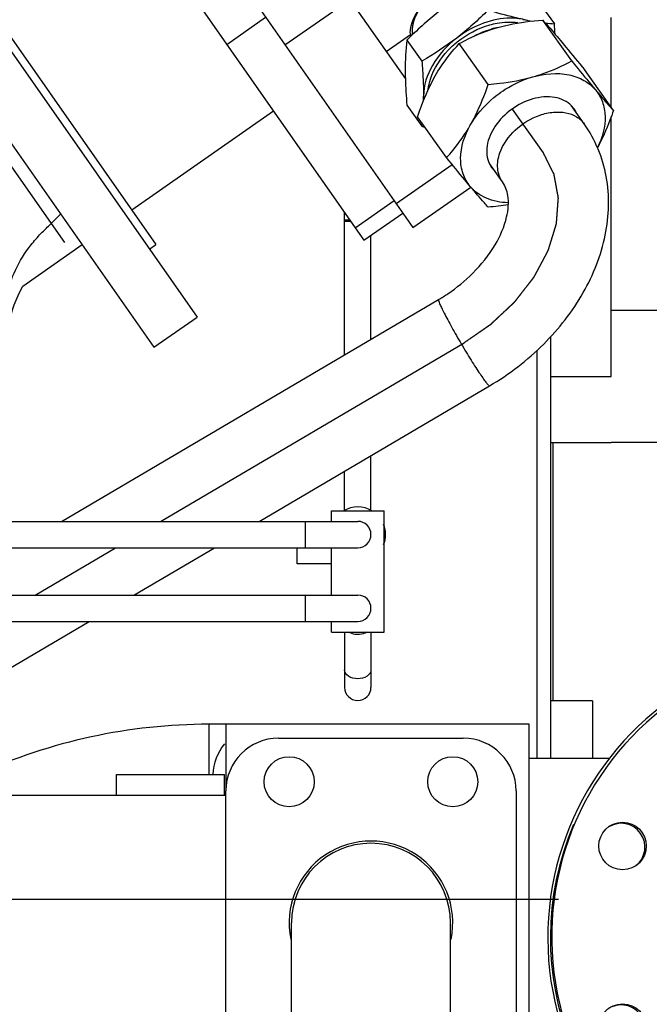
# Model space of a CAD drawing. Header units: millimetres. Extents: x 0 to 1189, y 0 to 841.
# Tile 143 of 158: x 1005 to 1015, y 603 to 618. Entities that reach past the tile are written whole.
import ezdxf

# ---------------------------------------------------------------- set-up
doc = ezdxf.new("R2010")
doc.units = ezdxf.units.MM
doc.header["$LTSCALE"] = 65.395
doc.linetypes.add('CENTER', pattern=[0.6, 0.375, -0.075, 0.075, -0.075])
for name, color, linetype in [('0006_415900_61_SIMPLE_X_ABL656', 7, 'CONTINUOUS'), ('0006_415900_61_T49_SIMPLE_PBL660', 7, 'CONTINUOUS'), ('1907_060000_TLKGS_KGS_V_ABL517', 7, 'CONTINUOUS'), ('1907_061000_TLKGS_KGS_V_ABL518', 7, 'CONTINUOUS'), ('1907_153200_17_ABL484', 7, 'CONTINUOUS'), ('1907_153200_24_ABL582', 7, 'CONTINUOUS'), ('1907_153200_77_ABL579', 7, 'CONTINUOUS'), ('1907_153200_77_T2_PBL610', 7, 'CONTINUOUS'), ('1907_644000_03_SIMPLE1_T1_X_PBL676', 7, 'CONTINUOUS'), ('1907_644000_03_SIMPLE1_X_ABL675', 7, 'CONTINUOUS'), ('1907_765000_04_SIMPLE_A_ABL655', 7, 'CONTINUOUS'), ('1907_833000_31_SIMPLE1_C#AF0_ABL686', 7, 'CONTINUOUS'), ('1907_833000_31_SIMPLE1_T2_C_PBL702', 7, 'CONTINUOUS'), ('1907_842000_17_SIMPLE1_H_ABL540', 7, 'CONTINUOUS'), ('1907_842000_17_SIMPLE1_T1_H_PBL541', 7, 'CONTINUOUS'), ('1907_842000_17_SIMPLE1_T2_H_PBL1486', 7, 'CONTINUOUS'), ('1997_000000_TLKGS_MARKETING_ABL455', 7, 'CONTINUOUS'), ('1997_030000_TLKGS_V_ABL456', 7, 'CONTINUOUS'), ('1997_100000_TLKGS_V_ABL457', 7, 'CONTINUOUS'), ('1997_111000_12_SIMPLE1_D_ABL532', 7, 'CONTINUOUS'), ('1997_111000_12_SIMPLE1_T1_D_PBL533', 7, 'CONTINUOUS'), ('1997_111200_08_SIMPLE1_A_ABL554', 7, 'CONTINUOUS'), ('1997_111200_08_SIMPLE1_T6_A_PBL587', 7, 'CONTINUOUS'), ('1997_111200_08_SIMPLE1_T9_A_PBL584', 7, 'CONTINUOUS'), ('1997_200000_TLKGS_V_ABL639', 7, 'CONTINUOUS'), ('1997_252000_06_SIMPLE1_T1_X_PBL641', 7, 'CONTINUOUS'), ('1997_252000_06_SIMPLE1_X_ABL640', 7, 'CONTINUOUS'), ('1997_800000_TLKGS_V_ABL685', 7, 'CONTINUOUS'), ('9M32C_GENSET_GENERATOR_ABL496', 7, 'CONTINUOUS'), ('9M32C_GENSET_GENERATOR_T1_PBL497', 7, 'CONTINUOUS'), ('9M32C_GENSET_KPL_VERROHRUNG_ABL407', 7, 'CONTINUOUS'), ('BOGEN-S-2D-90-60_3X2_9_PBL633', 7, 'CONTINUOUS'), ('D3870-A2-S-38_PBL723', 7, 'CONTINUOUS'), ('EN1092-1-01A-DN100-PN16_PBL1485', 7, 'CONTINUOUS'), ('I8434-1-SDS-S38A-G1_PBL722', 7, 'CONTINUOUS'), ('links_13_VBL404', 7, 'CONTINUOUS'), ('RICKMEIER_FZ7-6201_427626_TS80_PBL630', 7, 'CONTINUOUS')]:
    doc.layers.add(name, color=color, linetype=linetype)

# ---------------------------------------------------------------- blocks, each defined once
blk = doc.blocks.new('EN1092-1-01A-DN100-PN16_PBL1485', base_point=(1017.807, 603.87))
at = {"layer": 'EN1092-1-01A-DN100-PN16_PBL1485', "color": 7, "linetype": 'Continuous'}
for centre in [(1016.073, 607.553), (1018.828, 607.553), (1014.124, 605.604), (1014.124, 602.849)]:
    blk.add_circle(centre, 0.36, dxfattribs=at)
for radius, start, end in [(4.4, 51.0718, 245.8004), (2.32, 320.3097, 219.8506), (4.4, 294.1996, 308.9282)]:
    blk.add_arc((1017.45, 604.227), radius, start, end, dxfattribs=at)
blk = doc.blocks.new('1907_153200_17_ABL484', base_point=(1005.19, 587.83))
at = {"layer": 'EN1092-1-01A-DN100-PN16_PBL1485'}
blk.add_blockref('EN1092-1-01A-DN100-PN16_PBL1485', (1017.807, 603.87), dxfattribs=at)
blk = doc.blocks.new('1907_153200_77_T2_PBL610', base_point=(987.191, 606.429))
at = {"layer": '1907_153200_77_T2_PBL610', "color": 7, "linetype": 'Continuous'}
for p, q in [((1013.543, 616.559), (1013.35, 616.832)), ((1012.303, 615.68), (1012.106, 615.957)), ((1005.619, 610.529), (1011.336, 613.895)), ((1008.615, 610.529), (1012.107, 612.585)), ((1006.716, 609.411), (1007.936, 610.129)), ((1003.209, 607.346), (1006.037, 609.011))]:
    blk.add_line(p, q, dxfattribs=at)
at = {"layer": '1907_153200_77_T2_PBL610', "color": 2, "linetype": 'CENTER'}
for p, q in [((1012.923, 616.119), (1012.454, 616.781)), ((1007.117, 610.529), (1011.722, 613.24)), ((1005.219, 609.411), (1006.438, 610.129))]:
    blk.add_line(p, q, dxfattribs=at)
at = {"layer": '1907_153200_77_T2_PBL610', "color": 9, "linetype": 'Continuous'}
blk.add_line((1012.107, 612.585), (1012.107, 612.585), dxfattribs=at)
at = {"layer": '1907_153200_77_T2_PBL610', "color": 7, "linetype": 'Continuous'}
blk.add_arc((1010.015, 616.142), 4.127, 300.4711, 314.9046, dxfattribs=at)
at = {"layer": '1907_153200_77_T2_PBL610', "color": 9, "linetype": 'Continuous'}
for points, knots in [([(1012.265, 616.119), (1012.311, 616.25), (1012.484, 616.492), (1012.794, 616.682), (1013.069, 616.745), (1013.261, 616.739), (1013.428, 616.679), (1013.512, 616.602), (1013.543, 616.559)], [0, 0, 0, 0, 0.262437, 0.5401, 0.671187, 0.791072, 0.899348, 1, 1, 1, 1]), ([(1012.303, 615.68), (1012.262, 615.738), (1012.211, 615.889), (1012.238, 616.043), (1012.265, 616.119)], [0, 0, 0, 0, 0.471196, 1, 1, 1, 1]), ([(1011.336, 613.895), (1011.331, 613.892), (1011.34, 613.865), (1011.351, 613.83), (1011.382, 613.764), (1011.423, 613.683), (1011.475, 613.582), (1011.56, 613.426), (1011.678, 613.221), (1011.8, 613.018), (1011.896, 612.867), (1011.959, 612.771), (1012.012, 612.694), (1012.055, 612.634), (1012.083, 612.604), (1012.1, 612.583), (1012.107, 612.585)], [0, 0, 0, 0, 0.011114, 0.039682, 0.085474, 0.146899, 0.221677, 0.306996, 0.496071, 0.685762, 0.771828, 0.847612, 0.910261, 0.957446, 0.987509, 1, 1, 1, 1])]:
    blk.add_open_spline(points, degree=3, knots=knots, dxfattribs=at)
at = {"layer": '1907_153200_77_T2_PBL610', "color": 7, "linetype": 'Continuous'}
for points, knots in [([(1012.928, 613.219), (1013.16, 613.451), (1013.56, 613.962), (1013.911, 614.845), (1013.941, 615.762), (1013.71, 616.323), (1013.543, 616.559)], [0, 0, 0, 0, 0.268212, 0.522519, 0.764342, 1, 1, 1, 1]), ([(1011.853, 614.294), (1011.983, 614.423), (1012.195, 614.688), (1012.376, 615.099), (1012.41, 615.44), (1012.346, 615.619), (1012.303, 615.68)], [0, 0, 0, 0, 0.353615, 0.646874, 0.856865, 1, 1, 1, 1]), ([(1011.336, 613.895), (1011.383, 613.923), (1011.568, 614.039), (1011.738, 614.179), (1011.853, 614.294)], [0, 0, 0, 0, 0.251984, 1, 1, 1, 1])]:
    blk.add_open_spline(points, degree=3, knots=knots, dxfattribs=at)
at = {"layer": '1907_153200_77_T2_PBL610', "color": 2, "linetype": 'CENTER'}
blk.add_open_spline([(1011.722, 613.24), (1011.756, 613.263), (1011.806, 613.298), (1011.874, 613.345), (1011.925, 613.38), (1011.967, 613.409), (1012.001, 613.433), (1012.026, 613.45), (1012.051, 613.468), (1012.073, 613.483), (1012.089, 613.494), (1012.1, 613.502), (1012.108, 613.507), (1012.115, 613.512), (1012.12, 613.515), (1012.124, 613.518), (1012.126, 613.519), (1012.128, 613.52), (1012.129, 613.522), (1012.131, 613.524), (1012.134, 613.527), (1012.139, 613.531), (1012.144, 613.536), (1012.152, 613.543), (1012.161, 613.552), (1012.176, 613.566), (1012.195, 613.584), (1012.218, 613.605), (1012.24, 613.626), (1012.271, 613.655), (1012.308, 613.69), (1012.346, 613.725), (1012.376, 613.753), (1012.399, 613.775), (1012.421, 613.796), (1012.44, 613.813), (1012.455, 613.828), (1012.465, 613.836), (1012.472, 613.843), (1012.478, 613.849), (1012.482, 613.853), (1012.486, 613.856), (1012.488, 613.858), (1012.489, 613.859), (1012.49, 613.861), (1012.492, 613.863), (1012.494, 613.866), (1012.498, 613.871), (1012.503, 613.877), (1012.509, 613.885), (1012.517, 613.895), (1012.529, 613.91), (1012.544, 613.93), (1012.563, 613.954), (1012.581, 613.977), (1012.605, 614.009), (1012.636, 614.048), (1012.667, 614.088), (1012.691, 614.119), (1012.71, 614.143), (1012.728, 614.166), (1012.743, 614.186), (1012.756, 614.202), (1012.763, 614.212), (1012.769, 614.22), (1012.774, 614.225), (1012.778, 614.23), (1012.78, 614.234), (1012.782, 614.236), (1012.783, 614.237), (1012.784, 614.239), (1012.785, 614.241), (1012.787, 614.245), (1012.79, 614.25), (1012.793, 614.256), (1012.798, 614.264), (1012.803, 614.275), (1012.812, 614.291), (1012.823, 614.312), (1012.837, 614.337), (1012.85, 614.362), (1012.868, 614.396), (1012.89, 614.438), (1012.912, 614.479), (1012.93, 614.513), (1012.944, 614.538), (1012.957, 614.563), (1012.968, 614.584), (1012.977, 614.6), (1012.983, 614.611), (1012.987, 614.619), (1012.99, 614.625), (1012.993, 614.631), (1012.995, 614.634), (1012.996, 614.636), (1012.997, 614.638), (1012.998, 614.639), (1012.998, 614.642), (1012.999, 614.645), (1013.001, 614.651), (1013.003, 614.657), (1013.006, 614.665), (1013.009, 614.676), (1013.014, 614.693), (1013.02, 614.714), (1013.028, 614.739), (1013.036, 614.765), (1013.046, 614.798), (1013.059, 614.841), (1013.072, 614.883), (1013.083, 614.917), (1013.09, 614.942), (1013.098, 614.967), (1013.105, 614.989), (1013.11, 615.006), (1013.113, 615.016), (1013.116, 615.025), (1013.118, 615.031), (1013.119, 615.036), (1013.12, 615.04), (1013.121, 615.042), (1013.122, 615.044), (1013.122, 615.045), (1013.122, 615.047), (1013.122, 615.051), (1013.123, 615.056), (1013.123, 615.062), (1013.124, 615.07), (1013.124, 615.08), (1013.126, 615.097), (1013.127, 615.117), (1013.129, 615.142), (1013.131, 615.166), (1013.133, 615.199), (1013.136, 615.24), (1013.139, 615.281), (1013.142, 615.314), (1013.144, 615.338), (1013.145, 615.359), (1013.146, 615.375), (1013.147, 615.388), (1013.148, 615.4), (1013.149, 615.41), (1013.15, 615.418), (1013.15, 615.424), (1013.151, 615.429), (1013.151, 615.433), (1013.151, 615.435), (1013.151, 615.437), (1013.151, 615.438), (1013.15, 615.44), (1013.15, 615.443), (1013.149, 615.448), (1013.148, 615.454), (1013.147, 615.461), (1013.145, 615.471), (1013.143, 615.482), (1013.141, 615.493), (1013.138, 615.509), (1013.134, 615.527), (1013.13, 615.55), (1013.125, 615.58), (1013.118, 615.618), (1013.111, 615.656), (1013.105, 615.686), (1013.101, 615.709), (1013.098, 615.728), (1013.095, 615.743), (1013.093, 615.755), (1013.091, 615.766), (1013.089, 615.775), (1013.087, 615.783), (1013.086, 615.789), (1013.085, 615.793), (1013.085, 615.797), (1013.085, 615.799), (1013.084, 615.8), (1013.084, 615.801), (1013.083, 615.803), (1013.081, 615.806), (1013.079, 615.81), (1013.077, 615.815), (1013.073, 615.822), (1013.069, 615.83), (1013.064, 615.84), (1013.059, 615.85), (1013.052, 615.863), (1013.044, 615.88), (1013.034, 615.9), (1013.02, 615.926), (1013.004, 615.96), (1012.983, 616), (1012.957, 616.053), (1012.936, 616.093), (1012.923, 616.119)], degree=3, knots=[0, 0, 0, 0, 0.03125, 0.046875, 0.0625, 0.078125, 0.085938, 0.09375, 0.101562, 0.109375, 0.113281, 0.117188, 0.119141, 0.121094, 0.123047, 0.124023, 0.124512, 0.125, 0.125488, 0.125977, 0.126953, 0.128906, 0.130859, 0.132812, 0.136719, 0.140625, 0.148438, 0.15625, 0.164062, 0.171875, 0.1875, 0.203125, 0.210938, 0.21875, 0.226562, 0.234375, 0.238281, 0.242188, 0.244141, 0.246094, 0.248047, 0.249023, 0.249512, 0.25, 0.250488, 0.250977, 0.251953, 0.253906, 0.255859, 0.257812, 0.261719, 0.265625, 0.273438, 0.28125, 0.289062, 0.296875, 0.3125, 0.328125, 0.335938, 0.34375, 0.351562, 0.359375, 0.363281, 0.367188, 0.369141, 0.371094, 0.373047, 0.374023, 0.374512, 0.375, 0.375488, 0.375977, 0.376953, 0.378906, 0.380859, 0.382812, 0.386719, 0.390625, 0.398438, 0.40625, 0.414062, 0.421875, 0.4375, 0.453125, 0.460938, 0.46875, 0.476562, 0.484375, 0.488281, 0.492188, 0.494141, 0.496094, 0.498047, 0.499023, 0.499512, 0.5, 0.500488, 0.500977, 0.501953, 0.503906, 0.505859, 0.507812, 0.511719, 0.515625, 0.523438, 0.53125, 0.539062, 0.546875, 0.5625, 0.578125, 0.585938, 0.59375, 0.601562, 0.609375, 0.613281, 0.617188, 0.619141, 0.621094, 0.623047, 0.624023, 0.624512, 0.625, 0.625488, 0.625977, 0.626953, 0.628906, 0.630859, 0.632812, 0.636719, 0.640625, 0.648438, 0.65625, 0.664062, 0.671875, 0.6875, 0.703125, 0.710938, 0.71875, 0.726562, 0.730469, 0.734375, 0.738281, 0.742188, 0.744141, 0.746094, 0.748047, 0.749023, 0.749512, 0.75, 0.750488, 0.750977, 0.751953, 0.753906, 0.755859, 0.757812, 0.761719, 0.765625, 0.769531, 0.773438, 0.78125, 0.789062, 0.796875, 0.8125, 0.828125, 0.835938, 0.84375, 0.851562, 0.855469, 0.859375, 0.863281, 0.867188, 0.869141, 0.871094, 0.873047, 0.874023, 0.874512, 0.875, 0.875488, 0.875977, 0.876953, 0.878906, 0.880859, 0.882812, 0.886719, 0.890625, 0.894531, 0.898438, 0.90625, 0.914062, 0.921875, 0.9375, 0.953125, 0.96875, 1, 1, 1, 1], dxfattribs=at)
blk = doc.blocks.new('I8434-1-SDS-S38A-G1_PBL722', base_point=(1011.965, 617.581))
at = {"layer": 'I8434-1-SDS-S38A-G1_PBL722', "color": 7, "linetype": 'Continuous'}
for p, q in [((1011.859, 618.606), (1012.086, 618.286)), ((1012.943, 618.283), (1013.09, 618.077)), ((1010.855, 617.83), (1011.082, 617.51)), ((1010.855, 616.845), (1011.082, 616.525))]:
    blk.add_line(p, q, dxfattribs=at)
at = {"layer": 'I8434-1-SDS-S38A-G1_PBL722', "color": 2, "linetype": 'Continuous'}
blk.add_line((1011.212, 618.47), (1011.208, 618.468), dxfattribs=at)
at = {"layer": 'I8434-1-SDS-S38A-G1_PBL722', "color": 9, "linetype": 'Continuous'}
for centre, radius, start, end in [((1012.445, 616.885), 1.156, 102.836, 105.7834), ((1012.434, 616.933), 1.106, 100.3273, 102.8344)]:
    blk.add_arc(centre, radius, start, end, dxfattribs=at)
at = {"layer": 'I8434-1-SDS-S38A-G1_PBL722', "color": 7, "linetype": 'Continuous'}
for centre, radius, start, end in [((1012.457, 617.39), 0.772, 70.9616, 78.3144), ((1013.411, 621.977), 3.914, 258.2338, 260.4695), ((1013.434, 622.232), 4.169, 263.3664, 265.2626), ((1004.373, 617.337), 8.748, 3.8189, 4.8499), ((1011.325, 617.937), 0.418, 179.9542, 186.7973), ((1014.925, 617.376), 4.096, 173.6291, 180.0322), ((1006.792, 616.981), 4.315, 359.0354, 0.0044), ((1011.811, 616.981), 0.705, 179.9835, 183.942), ((1006.69, 617.012), 4.419, 353.674, 354.2498), ((1013.62, 624.675), 8.537, 252.6995, 253.0226)]:
    blk.add_arc(centre, radius, start, end, dxfattribs=at)
for points, knots in [([(1010.906, 617.937), (1010.906, 618.084), (1011.059, 618.39), (1011.333, 618.568), (1011.491, 618.617)], [0, 0, 0, 0, 0.469401, 1, 1, 1, 1]), ([(1011.491, 618.617), (1011.596, 618.651), (1011.765, 618.669), (1011.959, 618.595), (1012.03, 618.53), (1012.056, 618.493)], [0, 0, 0, 0, 0.542339, 0.779103, 1, 1, 1, 1]), ([(1012.613, 618.146), (1012.534, 618.162), (1012.177, 618.183), (1011.825, 618.029), (1011.609, 617.862)], [0, 0, 0, 0, 0.228629, 1, 1, 1, 1]), ([(1012.613, 618.146), (1012.57, 618.155), (1012.393, 618.194), (1012.218, 618.245), (1012.086, 618.286)], [0, 0, 0, 0, 0.240234, 1, 1, 1, 1]), ([(1011.609, 617.862), (1011.463, 617.749), (1011.222, 617.488), (1011.107, 617.143), (1011.107, 616.981)], [0, 0, 0, 0, 0.534426, 1, 1, 1, 1]), ([(1011.082, 617.51), (1011.085, 617.464), (1011.099, 617.288), (1011.107, 617.112), (1011.107, 616.981)], [0, 0, 0, 0, 0.260062, 1, 1, 1, 1]), ([(1010.829, 617.373), (1010.829, 617.331), (1010.832, 617.155), (1010.843, 616.979), (1010.855, 616.845)], [0, 0, 0, 0, 0.238716, 1, 1, 1, 1])]:
    blk.add_open_spline(points, degree=3, knots=knots, dxfattribs=at)
for points in [[(1011.859, 618.606), (1011.676, 618.499), (1011.499, 618.383), (1011.331, 618.254)], [(1011.331, 618.254), (1011.163, 618.124), (1011.005, 617.98), (1010.855, 617.83)], [(1012.086, 618.286), (1011.935, 618.135), (1011.777, 617.992), (1011.609, 617.862)], [(1011.609, 617.862), (1011.442, 617.733), (1011.264, 617.616), (1011.082, 617.51)]]:
    blk.add_open_spline(points, degree=3, dxfattribs=at)
at = {"layer": 'I8434-1-SDS-S38A-G1_PBL722', "color": 2, "linetype": 'Continuous'}
for points, knots in [([(1011.49, 618.613), (1011.488, 618.612), (1011.483, 618.611), (1011.478, 618.609), (1011.474, 618.608), (1011.472, 618.607), (1011.47, 618.607), (1011.467, 618.606), (1011.464, 618.605), (1011.461, 618.604), (1011.459, 618.603), (1011.457, 618.603), (1011.455, 618.602), (1011.452, 618.601), (1011.448, 618.6), (1011.445, 618.599), (1011.443, 618.598), (1011.441, 618.597), (1011.44, 618.597), (1011.439, 618.596), (1011.436, 618.595), (1011.432, 618.594), (1011.429, 618.593), (1011.428, 618.592)], [0, 0, 0, 0, 0.125, 0.25, 0.28125, 0.3125, 0.34375, 0.375, 0.4375, 0.46875, 0.5, 0.53125, 0.5625, 0.625, 0.6875, 0.75, 0.78125, 0.8125, 0.828125, 0.84375, 0.875, 0.9375, 1, 1, 1, 1]), ([(1011.553, 618.627), (1011.55, 618.627), (1011.546, 618.626), (1011.54, 618.625), (1011.536, 618.624), (1011.535, 618.624), (1011.533, 618.623), (1011.53, 618.623), (1011.527, 618.622), (1011.524, 618.621), (1011.522, 618.621), (1011.52, 618.621), (1011.518, 618.62), (1011.513, 618.619), (1011.509, 618.618), (1011.506, 618.617), (1011.504, 618.617), (1011.503, 618.616), (1011.501, 618.616), (1011.499, 618.615), (1011.495, 618.614), (1011.492, 618.613), (1011.49, 618.613)], [0, 0, 0, 0, 0.125, 0.25, 0.28125, 0.3125, 0.34375, 0.375, 0.4375, 0.46875, 0.5, 0.53125, 0.5625, 0.625, 0.75, 0.78125, 0.8125, 0.828125, 0.84375, 0.875, 0.9375, 1, 1, 1, 1]), ([(1011.851, 618.602), (1011.846, 618.604), (1011.835, 618.608), (1011.823, 618.612), (1011.815, 618.615), (1011.811, 618.616), (1011.809, 618.617), (1011.806, 618.618), (1011.801, 618.619), (1011.794, 618.621), (1011.785, 618.623), (1011.776, 618.626), (1011.769, 618.627), (1011.764, 618.629), (1011.761, 618.629), (1011.758, 618.63), (1011.754, 618.63), (1011.745, 618.632), (1011.734, 618.633), (1011.723, 618.635), (1011.717, 618.635), (1011.714, 618.636), (1011.712, 618.636), (1011.709, 618.636), (1011.706, 618.636), (1011.701, 618.637), (1011.69, 618.637), (1011.678, 618.637), (1011.669, 618.638), (1011.665, 618.638), (1011.662, 618.638), (1011.659, 618.638), (1011.653, 618.638), (1011.645, 618.637), (1011.635, 618.637), (1011.625, 618.636), (1011.617, 618.636), (1011.611, 618.636), (1011.608, 618.635), (1011.604, 618.635), (1011.6, 618.634), (1011.593, 618.633), (1011.584, 618.632), (1011.57, 618.63), (1011.56, 618.628), (1011.553, 618.627)], [0, 0, 0, 0, 0.0625, 0.125, 0.140625, 0.15625, 0.164062, 0.171875, 0.1875, 0.21875, 0.25, 0.28125, 0.3125, 0.328125, 0.335938, 0.34375, 0.359375, 0.375, 0.4375, 0.46875, 0.484375, 0.492188, 0.5, 0.507812, 0.515625, 0.53125, 0.5625, 0.625, 0.640625, 0.65625, 0.664062, 0.671875, 0.6875, 0.71875, 0.75, 0.78125, 0.8125, 0.828125, 0.835938, 0.84375, 0.859375, 0.875, 0.90625, 0.9375, 1, 1, 1, 1]), ([(1011.208, 618.468), (1011.205, 618.465), (1011.199, 618.46), (1011.191, 618.454), (1011.186, 618.45), (1011.183, 618.447), (1011.18, 618.444), (1011.176, 618.441), (1011.17, 618.435), (1011.163, 618.43), (1011.157, 618.424), (1011.151, 618.418), (1011.145, 618.412), (1011.139, 618.407), (1011.134, 618.402), (1011.13, 618.398), (1011.124, 618.392), (1011.118, 618.386), (1011.112, 618.38), (1011.107, 618.374), (1011.1, 618.366), (1011.093, 618.358), (1011.087, 618.352), (1011.08, 618.342), (1011.073, 618.335), (1011.068, 618.328)], [0, 0, 0, 0, 0.0625, 0.125, 0.15625, 0.171875, 0.1875, 0.21875, 0.25, 0.3125, 0.34375, 0.375, 0.4375, 0.46875, 0.5, 0.53125, 0.5625, 0.625, 0.65625, 0.6875, 0.75, 0.8125, 0.84375, 0.875, 1, 1, 1, 1]), ([(1011.395, 618.579), (1011.392, 618.577), (1011.384, 618.574), (1011.375, 618.57), (1011.368, 618.567), (1011.364, 618.565), (1011.36, 618.563), (1011.355, 618.56), (1011.347, 618.556), (1011.339, 618.552), (1011.331, 618.548), (1011.323, 618.544), (1011.316, 618.539), (1011.308, 618.535), (1011.302, 618.532), (1011.296, 618.528), (1011.288, 618.523), (1011.281, 618.519), (1011.273, 618.514), (1011.266, 618.509), (1011.256, 618.503), (1011.247, 618.496), (1011.239, 618.491), (1011.232, 618.485), (1011.223, 618.479), (1011.215, 618.473), (1011.212, 618.47)], [0, 0, 0, 0, 0.0625, 0.125, 0.15625, 0.171875, 0.1875, 0.21875, 0.25, 0.3125, 0.34375, 0.375, 0.4375, 0.46875, 0.5, 0.53125, 0.5625, 0.625, 0.65625, 0.6875, 0.75, 0.8125, 0.84375, 0.875, 0.9375, 1, 1, 1, 1]), ([(1011.428, 618.592), (1011.427, 618.592), (1011.426, 618.592), (1011.425, 618.591), (1011.424, 618.591), (1011.423, 618.59), (1011.422, 618.59), (1011.42, 618.589), (1011.417, 618.588), (1011.411, 618.586), (1011.404, 618.583), (1011.398, 618.58), (1011.395, 618.579)], [0, 0, 0, 0, 0.0625, 0.125, 0.15625, 0.1875, 0.21875, 0.25, 0.375, 0.5, 0.75, 1, 1, 1, 1]), ([(1011.068, 618.328), (1011.067, 618.327), (1011.065, 618.325), (1011.063, 618.322), (1011.061, 618.319), (1011.06, 618.317), (1011.058, 618.315), (1011.056, 618.313), (1011.055, 618.311), (1011.053, 618.309), (1011.052, 618.306), (1011.05, 618.304), (1011.048, 618.302), (1011.046, 618.299), (1011.045, 618.297), (1011.044, 618.295), (1011.042, 618.292), (1011.04, 618.289), (1011.038, 618.286), (1011.036, 618.284), (1011.035, 618.283), (1011.034, 618.281), (1011.033, 618.279), (1011.032, 618.277), (1011.031, 618.276), (1011.03, 618.275), (1011.028, 618.272), (1011.025, 618.268), (1011.023, 618.265), (1011.022, 618.263)], [0, 0, 0, 0, 0.0625, 0.125, 0.15625, 0.1875, 0.21875, 0.25, 0.28125, 0.3125, 0.34375, 0.375, 0.4375, 0.46875, 0.5, 0.53125, 0.5625, 0.625, 0.65625, 0.6875, 0.71875, 0.75, 0.78125, 0.8125, 0.828125, 0.84375, 0.875, 0.9375, 1, 1, 1, 1]), ([(1010.997, 618.219), (1010.994, 618.212), (1010.988, 618.2), (1010.982, 618.185), (1010.977, 618.175), (1010.975, 618.171), (1010.974, 618.168), (1010.972, 618.165), (1010.97, 618.159), (1010.968, 618.151), (1010.964, 618.141), (1010.961, 618.131), (1010.958, 618.123), (1010.956, 618.118), (1010.955, 618.114), (1010.954, 618.111), (1010.953, 618.107), (1010.951, 618.097), (1010.948, 618.086), (1010.945, 618.075), (1010.944, 618.069), (1010.943, 618.066), (1010.942, 618.063), (1010.942, 618.061), (1010.942, 618.058), (1010.941, 618.052), (1010.94, 618.041), (1010.938, 618.03), (1010.937, 618.02), (1010.936, 618.016), (1010.936, 618.013), (1010.936, 618.01), (1010.936, 618.005), (1010.936, 617.997), (1010.936, 617.988), (1010.936, 617.978), (1010.936, 617.971), (1010.936, 617.965), (1010.936, 617.962), (1010.936, 617.959), (1010.936, 617.955), (1010.937, 617.949), (1010.938, 617.941), (1010.94, 617.929), (1010.941, 617.92), (1010.942, 617.914)], [0, 0, 0, 0, 0.0625, 0.125, 0.140625, 0.15625, 0.164062, 0.171875, 0.1875, 0.21875, 0.25, 0.28125, 0.3125, 0.328125, 0.335938, 0.34375, 0.359375, 0.375, 0.4375, 0.46875, 0.484375, 0.492188, 0.5, 0.507812, 0.515625, 0.53125, 0.5625, 0.625, 0.640625, 0.65625, 0.664062, 0.671875, 0.6875, 0.71875, 0.75, 0.78125, 0.8125, 0.828125, 0.835938, 0.84375, 0.859375, 0.875, 0.90625, 0.9375, 1, 1, 1, 1]), ([(1011.022, 618.263), (1011.02, 618.26), (1011.018, 618.255), (1011.015, 618.25), (1011.013, 618.248), (1011.012, 618.246), (1011.011, 618.244), (1011.01, 618.243), (1011.009, 618.241), (1011.008, 618.239), (1011.007, 618.237), (1011.006, 618.235), (1011.005, 618.233), (1011.004, 618.232), (1011.004, 618.231), (1011.003, 618.23), (1011.002, 618.228), (1011.002, 618.227), (1011, 618.225), (1010.999, 618.222), (1010.998, 618.22), (1010.997, 618.219)], [0, 0, 0, 0, 0.25, 0.3125, 0.375, 0.4375, 0.46875, 0.5, 0.53125, 0.5625, 0.625, 0.65625, 0.6875, 0.71875, 0.75, 0.78125, 0.8125, 0.84375, 0.875, 0.9375, 1, 1, 1, 1])]:
    blk.add_open_spline(points, degree=3, knots=knots, dxfattribs=at)
at = {"layer": 'I8434-1-SDS-S38A-G1_PBL722', "color": 9, "linetype": 'Continuous'}
for points, knots in [([(1011.48, 617.677), (1011.523, 617.723), (1011.706, 617.891), (1011.933, 618.012), (1012.111, 618.062)], [0, 0, 0, 0, 0.252301, 1, 1, 1, 1]), ([(1012.111, 618.062), (1012.147, 618.073), (1012.286, 618.105), (1012.433, 618.111), (1012.537, 618.096)], [0, 0, 0, 0, 0.263847, 1, 1, 1, 1]), ([(1011.178, 617.088), (1011.184, 617.139), (1011.234, 617.357), (1011.362, 617.553), (1011.48, 617.677)], [0, 0, 0, 0, 0.231304, 1, 1, 1, 1])]:
    blk.add_open_spline(points, degree=3, knots=knots, dxfattribs=at)
blk.add_open_spline([(1011.885, 617.899), (1011.963, 617.94), (1012.046, 617.973), (1012.131, 617.997)], degree=3, dxfattribs=at)
blk = doc.blocks.new('D3870-A2-S-38_PBL723', base_point=(1012.501, 616.715))
at = {"layer": 'D3870-A2-S-38_PBL723', "color": 7, "linetype": 'Continuous'}
for p, q in [((1013.353, 617.514), (1012.913, 618.135)), ((1012.088, 617.157), (1011.649, 617.777)), ((1013.986, 616.762), (1013.546, 617.383)), ((1011.456, 616.048), (1011.016, 616.668))]:
    blk.add_line(p, q, dxfattribs=at)
for centre, radius, start, end in [((1013.074, 616.562), 0.387, 35.3461, 44.3626), ((1013.074, 616.562), 0.388, 25.5442, 35.2951), ((1012.455, 616.124), 0.388, 205.5442, 215.2951), ((1012.455, 616.124), 0.387, 215.3461, 224.3626)]:
    blk.add_arc(centre, radius, start, end, dxfattribs=at)
for points, knots in [([(1011.649, 617.777), (1011.693, 617.802), (1011.88, 617.901), (1012.079, 617.979), (1012.234, 618.023)], [0, 0, 0, 0, 0.240808, 1, 1, 1, 1]), ([(1012.234, 618.023), (1012.288, 618.038), (1012.511, 618.093), (1012.74, 618.122), (1012.913, 618.135)], [0, 0, 0, 0, 0.245042, 1, 1, 1, 1]), ([(1012.913, 618.135), (1012.933, 618.113), (1013.024, 618.012), (1013.113, 617.908), (1013.182, 617.825)], [0, 0, 0, 0, 0.211561, 1, 1, 1, 1]), ([(1011.285, 617.29), (1011.311, 617.336), (1011.417, 617.509), (1011.546, 617.668), (1011.649, 617.777)], [0, 0, 0, 0, 0.262514, 1, 1, 1, 1]), ([(1013.182, 617.825), (1013.21, 617.792), (1013.333, 617.645), (1013.453, 617.497), (1013.546, 617.383)], [0, 0, 0, 0, 0.227767, 1, 1, 1, 1]), ([(1012.764, 617.274), (1012.817, 617.289), (1013.02, 617.352), (1013.214, 617.44), (1013.353, 617.514)], [0, 0, 0, 0, 0.259105, 1, 1, 1, 1]), ([(1013.353, 617.514), (1013.385, 617.475), (1013.504, 617.328), (1013.624, 617.182), (1013.713, 617.076)], [0, 0, 0, 0, 0.267963, 1, 1, 1, 1]), ([(1011.016, 616.668), (1011.034, 616.723), (1011.11, 616.936), (1011.202, 617.143), (1011.285, 617.29)], [0, 0, 0, 0, 0.255791, 1, 1, 1, 1]), ([(1012.088, 617.157), (1012.146, 617.162), (1012.374, 617.186), (1012.6, 617.227), (1012.764, 617.274)], [0, 0, 0, 0, 0.253936, 1, 1, 1, 1]), ([(1012.217, 616.994), (1012.258, 617.026), (1012.427, 617.144), (1012.617, 617.232), (1012.764, 617.274)], [0, 0, 0, 0, 0.25445, 1, 1, 1, 1]), ([(1012.764, 617.274), (1012.94, 617.323), (1013.217, 617.349), (1013.54, 617.235), (1013.665, 617.134), (1013.713, 617.076)], [0, 0, 0, 0, 0.539874, 0.777912, 1, 1, 1, 1]), ([(1011.816, 616.54), (1011.843, 616.588), (1011.948, 616.787), (1012.032, 616.996), (1012.088, 617.157)], [0, 0, 0, 0, 0.243355, 1, 1, 1, 1]), ([(1011.816, 616.54), (1011.84, 616.583), (1011.95, 616.753), (1012.095, 616.9), (1012.217, 616.994)], [0, 0, 0, 0, 0.242008, 1, 1, 1, 1]), ([(1013.351, 616.833), (1013.285, 616.901), (1013.084, 616.992), (1012.872, 616.968), (1012.764, 616.938)], [0, 0, 0, 0, 0.458371, 1, 1, 1, 1]), ([(1013.713, 617.076), (1013.739, 617.046), (1013.828, 616.94), (1013.919, 616.836), (1013.986, 616.762)], [0, 0, 0, 0, 0.287007, 1, 1, 1, 1]), ([(1013.713, 617.076), (1013.758, 617.023), (1013.831, 616.896), (1013.886, 616.589), (1013.817, 616.348), (1013.744, 616.202)], [0, 0, 0, 0, 0.228097, 0.466156, 1, 1, 1, 1]), ([(1012.764, 616.938), (1012.649, 616.905), (1012.43, 616.796), (1012.183, 616.546), (1012.047, 616.25), (1012.066, 616.038), (1012.105, 615.956)], [0, 0, 0, 0, 0.273994, 0.547106, 0.791756, 1, 1, 1, 1]), ([(1013.986, 616.762), (1013.968, 616.713), (1013.898, 616.52), (1013.814, 616.331), (1013.741, 616.196)], [0, 0, 0, 0, 0.254795, 1, 1, 1, 1]), ([(1011.456, 616.048), (1011.489, 616.084), (1011.622, 616.237), (1011.739, 616.406), (1011.816, 616.54)], [0, 0, 0, 0, 0.239535, 1, 1, 1, 1]), ([(1011.816, 615.61), (1011.768, 615.666), (1011.692, 615.803), (1011.643, 616.132), (1011.729, 616.388), (1011.816, 616.54)], [0, 0, 0, 0, 0.226122, 0.463423, 1, 1, 1, 1]), ([(1011.816, 615.61), (1011.788, 615.643), (1011.667, 615.788), (1011.548, 615.934), (1011.456, 616.048)], [0, 0, 0, 0, 0.228947, 1, 1, 1, 1]), ([(1012.088, 615.296), (1012.068, 615.318), (1011.976, 615.421), (1011.886, 615.526), (1011.816, 615.61)], [0, 0, 0, 0, 0.215199, 1, 1, 1, 1]), ([(1012.388, 615.363), (1012.276, 615.366), (1012.061, 615.405), (1011.881, 615.533), (1011.816, 615.61)], [0, 0, 0, 0, 0.526292, 1, 1, 1, 1])]:
    blk.add_open_spline(points, degree=3, knots=knots, dxfattribs=at)
blk.add_open_spline([(1012.392, 615.332), (1012.291, 615.316), (1012.19, 615.305), (1012.088, 615.296)], degree=3, dxfattribs=at)
blk = doc.blocks.new('1907_153200_77_ABL579', base_point=(986.107, 604.279))
at = {"layer": '1907_153200_77_T2_PBL610'}
blk.add_blockref('1907_153200_77_T2_PBL610', (987.191, 606.429), dxfattribs=at)
at = {"layer": 'D3870-A2-S-38_PBL723'}
blk.add_blockref('D3870-A2-S-38_PBL723', (1012.501, 616.715), dxfattribs=at)
at = {"layer": 'I8434-1-SDS-S38A-G1_PBL722'}
blk.add_blockref('I8434-1-SDS-S38A-G1_PBL722', (1011.965, 617.581), dxfattribs=at)
blk = doc.blocks.new('RICKMEIER_FZ7-6201_427626_TS80_PBL630', base_point=(1010.31, 604.439))
at = {"layer": 'RICKMEIER_FZ7-6201_427626_TS80_PBL630', "color": 7, "linetype": 'Continuous'}
for p, q in [((1008.91, 607.239), (1011.71, 607.239)), ((1008.11, 602.439), (1008.11, 606.439)), ((1012.51, 606.439), (1012.51, 602.439)), ((1009.11, 601.639), (1008.91, 601.639)), ((1011.71, 601.639), (1011.51, 601.639))]:
    blk.add_line(p, q, dxfattribs=at)
for centre in [(1009.07, 606.579), (1011.55, 606.579)]:
    blk.add_circle(centre, 0.38, dxfattribs=at)
for centre, radius, start, end in [((1008.91, 606.439), 0.8, 90, 180), ((1011.71, 606.439), 0.8, 0, 90), ((1010.31, 604.439), 1.24, 348.2448, 191.7552), ((1009.07, 602.299), 0.38, 81.1021, 270), ((1011.55, 602.299), 0.38, 259.5382, 90), ((1008.91, 602.439), 0.8, 180, 270), ((1011.71, 602.439), 0.8, 270, 360)]:
    blk.add_arc(centre, radius, start, end, dxfattribs=at)
blk = doc.blocks.new('BOGEN-S-2D-90-60_3X2_9_PBL633', base_point=(1010.31, 603.419))
at = {"layer": 'BOGEN-S-2D-90-60_3X2_9_PBL633', "color": 7, "linetype": 'Continuous'}
for p, q in [((1009.104, 602.399), (1009.104, 604.439)), ((1011.516, 602.399), (1011.516, 604.439)), ((1009.104, 602.399), (1011.516, 602.399))]:
    blk.add_line(p, q, dxfattribs=at)
blk.add_arc((1010.31, 604.439), 1.206, 0, 180, dxfattribs=at)
blk = doc.blocks.new('1907_153200_24_ABL582', base_point=(1010.31, 599.619))
at = {"layer": 'BOGEN-S-2D-90-60_3X2_9_PBL633'}
blk.add_blockref('BOGEN-S-2D-90-60_3X2_9_PBL633', (1010.31, 603.419), dxfattribs=at)
at = {"layer": 'RICKMEIER_FZ7-6201_427626_TS80_PBL630'}
blk.add_blockref('RICKMEIER_FZ7-6201_427626_TS80_PBL630', (1010.31, 604.439), dxfattribs=at)
blk = doc.blocks.new('9M32C_GENSET_KPL_VERROHRUNG_ABL407', base_point=(993.09, 614.547))
at = {"layer": '1907_153200_17_ABL484'}
blk.add_blockref('1907_153200_17_ABL484', (1005.19, 587.83), dxfattribs=at)
at = {"layer": '1907_153200_24_ABL582'}
blk.add_blockref('1907_153200_24_ABL582', (1010.31, 599.619), dxfattribs=at)
at = {"layer": '1907_153200_77_ABL579'}
blk.add_blockref('1907_153200_77_ABL579', (986.107, 604.279), dxfattribs=at)
blk = doc.blocks.new('1997_111000_12_SIMPLE1_T1_D_PBL533', base_point=(988.63, 620.507))
at = {"layer": '1997_111000_12_SIMPLE1_T1_D_PBL533', "color": 7, "linetype": 'Continuous'}
blk.add_line((1013.03, 613.333), (1013.03, 606.931), dxfattribs=at)
blk = doc.blocks.new('1997_111000_12_SIMPLE1_D_ABL532', base_point=(988.63, 625.847))
at = {"layer": '1997_111000_12_SIMPLE1_T1_D_PBL533'}
blk.add_blockref('1997_111000_12_SIMPLE1_T1_D_PBL533', (988.63, 620.507), dxfattribs=at)
blk = doc.blocks.new('1997_111200_08_SIMPLE1_T9_A_PBL584', base_point=(1013.35, 600.407))
at = {"layer": '1997_111200_08_SIMPLE1_T9_A_PBL584', "color": 7, "linetype": 'Continuous'}
for p, q in [((1013.67, 607.807), (1013.03, 607.807)), ((1013.67, 607.807), (1013.67, 606.931)), ((1013.67, 601.491), (1013.67, 593.007)), ((1013.67, 593.007), (1013.03, 593.007))]:
    blk.add_line(p, q, dxfattribs=at)
at = {"layer": '1997_111200_08_SIMPLE1_T9_A_PBL584', "color": 9, "linetype": 'Continuous'}
blk.add_line((1013.67, 597.207), (1013.03, 597.207), dxfattribs=at)
blk = doc.blocks.new('1997_111200_08_SIMPLE1_T6_A_PBL587', base_point=(1015.23, 602.467))
at = {"layer": '1997_111200_08_SIMPLE1_T6_A_PBL587', "color": 7, "linetype": 'Continuous'}
blk.add_line((1013.07, 607.807), (1013.07, 611.727), dxfattribs=at)
blk = doc.blocks.new('1997_111200_08_SIMPLE1_A_ABL554', base_point=(982.41, 624.407))
at = {"layer": '1997_111200_08_SIMPLE1_T6_A_PBL587'}
blk.add_blockref('1997_111200_08_SIMPLE1_T6_A_PBL587', (1015.23, 602.467), dxfattribs=at)
at = {"layer": '1997_111200_08_SIMPLE1_T9_A_PBL584'}
blk.add_blockref('1997_111200_08_SIMPLE1_T9_A_PBL584', (1013.35, 600.407), dxfattribs=at)
blk = doc.blocks.new('1997_100000_TLKGS_V_ABL457', base_point=(983.53, 617.491))
at = {"layer": '1997_111000_12_SIMPLE1_D_ABL532'}
blk.add_blockref('1997_111000_12_SIMPLE1_D_ABL532', (988.63, 625.847), dxfattribs=at)
at = {"layer": '1997_111200_08_SIMPLE1_A_ABL554'}
blk.add_blockref('1997_111200_08_SIMPLE1_A_ABL554', (982.41, 624.407), dxfattribs=at)
blk = doc.blocks.new('1997_252000_06_SIMPLE1_T1_X_PBL641', base_point=(988.728, 606.047))
at = {"layer": '1997_252000_06_SIMPLE1_T1_X_PBL641', "color": 7, "linetype": 'Continuous'}
blk.add_line((1012.826, 613.125), (1012.826, 606.931), dxfattribs=at)
blk = doc.blocks.new('1997_252000_06_SIMPLE1_X_ABL640', base_point=(988.728, 606.047))
at = {"layer": '1997_252000_06_SIMPLE1_T1_X_PBL641'}
blk.add_blockref('1997_252000_06_SIMPLE1_T1_X_PBL641', (988.728, 606.047), dxfattribs=at)
blk = doc.blocks.new('1997_200000_TLKGS_V_ABL639', base_point=(988.728, 626.699))
at = {"layer": '1997_252000_06_SIMPLE1_X_ABL640'}
blk.add_blockref('1997_252000_06_SIMPLE1_X_ABL640', (988.728, 606.047), dxfattribs=at)
blk = doc.blocks.new('1907_833000_31_SIMPLE1_T2_C_PBL702', base_point=(1017.999, 624.909))
at = {"layer": '1907_833000_31_SIMPLE1_T2_C_PBL702', "color": 7, "linetype": 'Continuous'}
for p, q in [((1005.737, 621.172), (1010.204, 614.793)), ((1006.717, 621.029), (1010.947, 614.987)), ((1008.388, 620.734), (1010.832, 617.243)), ((1010.541, 617.659), (1010.911, 617.917)), ((1008.831, 616.754), (1006.685, 615.252)), ((1010.947, 614.987), (1011.824, 615.6)), ((1010.204, 614.793), (1010.794, 615.206)), ((1005.931, 614.724), (1005.03, 614.092))]:
    blk.add_line(p, q, dxfattribs=at)
at = {"layer": '1907_833000_31_SIMPLE1_T2_C_PBL702', "color": 9, "linetype": 'Continuous'}
for p, q in [((1009.005, 617.761), (1009.988, 618.449)), ((1008.123, 617.765), (1008.713, 618.178)), ((1010.692, 615.351), (1011.539, 615.945)), ((1010.07, 614.985), (1010.659, 615.398))]:
    blk.add_line(p, q, dxfattribs=at)
blk = doc.blocks.new('1907_833000_31_SIMPLE1_C#AF0_ABL686', base_point=(1017.53, 643.677))
at = {"layer": '1907_833000_31_SIMPLE1_T2_C_PBL702'}
blk.add_blockref('1907_833000_31_SIMPLE1_T2_C_PBL702', (1017.999, 624.909), dxfattribs=at)
blk = doc.blocks.new('1997_800000_TLKGS_V_ABL685', base_point=(1017.53, 643.677))
at = {"layer": '1907_833000_31_SIMPLE1_C#AF0_ABL686'}
blk.add_blockref('1907_833000_31_SIMPLE1_C#AF0_ABL686', (1017.53, 643.677), dxfattribs=at)
blk = doc.blocks.new('1997_030000_TLKGS_V_ABL456', base_point=(991.03, 633.832))
at = {"layer": '1997_100000_TLKGS_V_ABL457'}
blk.add_blockref('1997_100000_TLKGS_V_ABL457', (983.53, 617.491), dxfattribs=at)
at = {"layer": '1997_200000_TLKGS_V_ABL639'}
blk.add_blockref('1997_200000_TLKGS_V_ABL639', (988.728, 626.699), dxfattribs=at)
at = {"layer": '1997_800000_TLKGS_V_ABL685'}
blk.add_blockref('1997_800000_TLKGS_V_ABL685', (1017.53, 643.677), dxfattribs=at)
blk = doc.blocks.new('1907_842000_17_SIMPLE1_T1_H_PBL541', base_point=(1010.494, 599.962))
at = {"layer": '1907_842000_17_SIMPLE1_T1_H_PBL541', "color": 7, "linetype": 'Continuous'}
for p, q in [((1009.91, 613.055), (1009.91, 615.212)), ((1010.31, 613.291), (1010.31, 614.867)), ((1010.31, 610.696), (1010.31, 611.527)), ((1009.91, 610.696), (1009.91, 611.291)), ((1009.71, 610.691), (1009.901, 610.691)), ((1009.71, 610.529), (1009.71, 610.691)), ((1009.71, 610.689), (1010.51, 610.689)), ((1010.319, 610.691), (1010.51, 610.691)), ((1010.51, 608.849), (1010.51, 610.691)), ((1002.17, 610.529), (1010.11, 610.529)), ((1002.17, 610.129), (1010.11, 610.129)), ((1009.19, 609.887), (1009.19, 610.129)), ((1009.71, 609.411), (1009.71, 610.129)), ((1009.71, 609.887), (1009.19, 609.887)), ((1003.57, 609.411), (1010.11, 609.411)), ((1003.57, 609.011), (1010.11, 609.011)), ((1009.71, 608.849), (1009.71, 609.011)), ((1009.71, 608.849), (1010.51, 608.849)), ((1009.91, 608.849), (1009.91, 608.011)), ((1010.31, 608.849), (1010.31, 608.011)), ((1012.71, 607.451), (1007.856, 607.451)), ((1008.11, 607.451), (1008.11, 606.439)), ((1012.71, 601.891), (1012.71, 607.451)), ((1013.922, 606.931), (1012.71, 606.931)), ((1006.45, 606.691), (1008.09, 606.691)), ((1006.45, 606.371), (1006.45, 606.691)), ((1008.09, 606.371), (1008.09, 606.691)), ((1008.11, 606.371), (1001.91, 606.371))]:
    blk.add_line(p, q, dxfattribs=at)
at = {"layer": '1907_842000_17_SIMPLE1_T1_H_PBL541', "color": 9, "linetype": 'Continuous'}
for p, q in [((1009.91, 615.104), (1009.986, 615.104)), ((1009.31, 610.529), (1009.31, 610.129)), ((1009.31, 609.411), (1009.31, 609.011)), ((1007.856, 606.691), (1007.856, 607.451))]:
    blk.add_line(p, q, dxfattribs=at)
at = {"layer": '1907_842000_17_SIMPLE1_T1_H_PBL541', "color": 7, "linetype": 'Continuous'}
for centre, radius, start, end in [((1010.11, 610.329), 0.42, 59.5059, 120.4941), ((1010.11, 610.329), 0.2, 270, 90), ((1010.11, 610.329), 0.42, 338.5894, 21.4106), ((1010.11, 609.211), 0.2, 270, 90), ((1017.43, 604.211), 4.44, 50.3263, 245.1839), ((1010.11, 608.011), 0.2, 180, 360), ((1007.856, 599.011), 8.44, 90, 114.474), ((1008.71, 606.651), 0.8, 140.9888, 177.2761)]:
    blk.add_arc(centre, radius, start, end, dxfattribs=at)
at = {"layer": '1907_842000_17_SIMPLE1_T1_H_PBL541', "color": 9, "linetype": 'Continuous'}
for points, knots in [([(1009.91, 615.086), (1009.91, 615.084), (1009.923, 615.086), (1009.936, 615.082), (1009.967, 615.083), (1009.988, 615.082), (1010.001, 615.082)], [0, 0, 0, 0, 0.068532, 0.267038, 0.583967, 1, 1, 1, 1]), ([(1010.11, 608.812), (1010.098, 608.812), (1010.05, 608.815), (1010.003, 608.83), (1009.973, 608.848)], [0, 0, 0, 0, 0.263337, 1, 1, 1, 1]), ([(1010.247, 608.848), (1010.238, 608.842), (1010.195, 608.821), (1010.147, 608.812), (1010.11, 608.812)], [0, 0, 0, 0, 0.234859, 1, 1, 1, 1]), ([(1010.11, 608.142), (1010.061, 608.142), (1009.972, 608.158), (1009.91, 608.238), (1009.91, 608.276)], [0, 0, 0, 0, 0.568748, 1, 1, 1, 1]), ([(1010.31, 608.276), (1010.31, 608.238), (1010.248, 608.158), (1010.159, 608.142), (1010.11, 608.142)], [0, 0, 0, 0, 0.431252, 1, 1, 1, 1])]:
    blk.add_open_spline(points, degree=3, knots=knots, dxfattribs=at)
blk = doc.blocks.new('1907_842000_17_SIMPLE1_T2_H_PBL1486', base_point=(1016.799, 603.822))
at = {"layer": '1907_842000_17_SIMPLE1_T2_H_PBL1486', "color": 7, "linetype": 'Continuous'}
for centre, radius, start, end in [((1016.053, 607.537), 0.36, 308.4841, 124.5479), ((1018.808, 607.537), 0.36, 313.1727, 126.0933), ((1017.43, 604.211), 2.32, 321.0743, 132.8264), ((1017.43, 604.211), 4.4, 157.0076, 246.0699), ((1014.104, 605.588), 0.36, 307.2203, 123.3415), ((1014.104, 602.833), 0.36, 312.7243, 127.0023), ((1017.43, 604.211), 4.4, 294.4947, 309.3217)]:
    blk.add_arc(centre, radius, start, end, dxfattribs=at)
blk = doc.blocks.new('1907_842000_17_SIMPLE1_H_ABL540', base_point=(1010.494, 599.962))
at = {"layer": '1907_842000_17_SIMPLE1_T1_H_PBL541'}
blk.add_blockref('1907_842000_17_SIMPLE1_T1_H_PBL541', (1010.494, 599.962), dxfattribs=at)
at = {"layer": '1907_842000_17_SIMPLE1_T2_H_PBL1486'}
blk.add_blockref('1907_842000_17_SIMPLE1_T2_H_PBL1486', (1016.799, 603.822), dxfattribs=at)
blk = doc.blocks.new('0006_415900_61_T49_SIMPLE_PBL660', base_point=(1022.68, 620.827))
at = {"layer": '0006_415900_61_T49_SIMPLE_PBL660', "color": 7, "linetype": 'Continuous'}
for p, q in [((1013.95, 616.812), (1013.95, 618.174)), ((1013.95, 612.727), (1013.95, 616.67)), ((1016.55, 613.727), (1013.95, 613.727)), ((1013.03, 611.727), (1013.95, 611.727)), ((1016.55, 611.727), (1013.95, 611.727))]:
    blk.add_line(p, q, dxfattribs=at)
at = {"layer": '0006_415900_61_T49_SIMPLE_PBL660', "color": 9, "linetype": 'Continuous'}
blk.add_line((1013.03, 612.727), (1013.95, 612.727), dxfattribs=at)
blk = doc.blocks.new('0006_415900_61_SIMPLE_X_ABL656', base_point=(1022.68, 622.427))
at = {"layer": '0006_415900_61_T49_SIMPLE_PBL660'}
blk.add_blockref('0006_415900_61_T49_SIMPLE_PBL660', (1022.68, 620.827), dxfattribs=at)
blk = doc.blocks.new('1907_765000_04_SIMPLE_A_ABL655', base_point=(1022.68, 619.646))
at = {"layer": '0006_415900_61_SIMPLE_X_ABL656'}
blk.add_blockref('0006_415900_61_SIMPLE_X_ABL656', (1022.68, 622.427), dxfattribs=at)
blk = doc.blocks.new('1907_644000_03_SIMPLE1_T1_X_PBL676', base_point=(1000.186, 613.554))
at = {"layer": '1907_644000_03_SIMPLE1_T1_X_PBL676', "color": 7, "linetype": 'Continuous'}
for p, q in [((1003.43, 619.691), (1007.675, 613.629)), ((1002.775, 619.232), (1007.019, 613.17)), ((1004.251, 618.728), (1007.05, 614.73)), ((1006.952, 614.661), (1007.05, 614.73)), ((1007.019, 613.17), (1007.675, 613.629))]:
    blk.add_line(p, q, dxfattribs=at)
at = {"layer": '1907_644000_03_SIMPLE1_T1_X_PBL676', "color": 9, "linetype": 'Continuous'}
for p, q in [((1003.899, 617.278), (1005.662, 614.759)), ((1005.461, 615.047), (1005.605, 615.19))]:
    blk.add_line(p, q, dxfattribs=at)
at = {"layer": '1907_644000_03_SIMPLE1_T1_X_PBL676', "color": 7, "linetype": 'Continuous'}
blk.add_arc((1006.617, 613.199), 1.825, 150.6302, 170.4416, dxfattribs=at)
at = {"layer": '1907_644000_03_SIMPLE1_T1_X_PBL676', "color": 9, "linetype": 'Continuous'}
blk.add_open_spline([(1004.733, 613.517), (1004.732, 613.799), (1004.835, 614.236), (1005.105, 614.67), (1005.301, 614.895), (1005.41, 614.996), (1005.461, 615.047)], degree=3, knots=[0, 0, 0, 0, 0.486684, 0.743437, 0.875917, 1, 1, 1, 1], dxfattribs=at)
blk = doc.blocks.new('1907_644000_03_SIMPLE1_X_ABL675', base_point=(1000.186, 613.554))
at = {"layer": '1907_644000_03_SIMPLE1_T1_X_PBL676'}
blk.add_blockref('1907_644000_03_SIMPLE1_T1_X_PBL676', (1000.186, 613.554), dxfattribs=at)
blk = doc.blocks.new('1907_061000_TLKGS_KGS_V_ABL518', base_point=(995.76, 629.057))
at = {"layer": '1907_644000_03_SIMPLE1_X_ABL675'}
blk.add_blockref('1907_644000_03_SIMPLE1_X_ABL675', (1000.186, 613.554), dxfattribs=at)
at = {"layer": '1907_765000_04_SIMPLE_A_ABL655'}
blk.add_blockref('1907_765000_04_SIMPLE_A_ABL655', (1022.68, 619.646), dxfattribs=at)
at = {"layer": '1907_842000_17_SIMPLE1_H_ABL540'}
blk.add_blockref('1907_842000_17_SIMPLE1_H_ABL540', (1010.494, 599.962), dxfattribs=at)
blk = doc.blocks.new('1907_060000_TLKGS_KGS_V_ABL517', base_point=(994.78, 654.966))
at = {"layer": '1907_061000_TLKGS_KGS_V_ABL518'}
blk.add_blockref('1907_061000_TLKGS_KGS_V_ABL518', (995.76, 629.057), dxfattribs=at)
blk = doc.blocks.new('1997_000000_TLKGS_MARKETING_ABL455', base_point=(991.03, 644.206))
at = {"layer": '1907_060000_TLKGS_KGS_V_ABL517'}
blk.add_blockref('1907_060000_TLKGS_KGS_V_ABL517', (994.78, 654.966), dxfattribs=at)
at = {"layer": '1997_030000_TLKGS_V_ABL456'}
blk.add_blockref('1997_030000_TLKGS_V_ABL456', (991.03, 633.832), dxfattribs=at)
blk = doc.blocks.new('9M32C_GENSET_GENERATOR_T1_PBL497', base_point=(988.226, 618.763))
at = {"layer": '9M32C_GENSET_GENERATOR_T1_PBL497', "color": 2, "linetype": 'CENTER'}
blk.add_line((988.63, 604.799), (1041.735, 604.799), dxfattribs=at)
blk = doc.blocks.new('9M32C_GENSET_GENERATOR_ABL496', base_point=(988.226, 618.763))
at = {"layer": '9M32C_GENSET_GENERATOR_T1_PBL497'}
blk.add_blockref('9M32C_GENSET_GENERATOR_T1_PBL497', (988.226, 618.763), dxfattribs=at)
blk = doc.blocks.new('LINKS_13_VBL404', base_point=(991.348, 627.605))
at = {"layer": '1997_000000_TLKGS_MARKETING_ABL455'}
blk.add_blockref('1997_000000_TLKGS_MARKETING_ABL455', (991.03, 644.206), dxfattribs=at)
at = {"layer": '9M32C_GENSET_GENERATOR_ABL496'}
blk.add_blockref('9M32C_GENSET_GENERATOR_ABL496', (988.226, 618.763), dxfattribs=at)
at = {"layer": '9M32C_GENSET_KPL_VERROHRUNG_ABL407'}
blk.add_blockref('9M32C_GENSET_KPL_VERROHRUNG_ABL407', (993.09, 614.547), dxfattribs=at)

msp = doc.modelspace()

# ---------------------------------------------------------------- block references
at = {"layer": 'links_13_VBL404'}
msp.add_blockref('LINKS_13_VBL404', (991.34811, 627.60505), dxfattribs=at)

doc.saveas('drawing.dxf')
